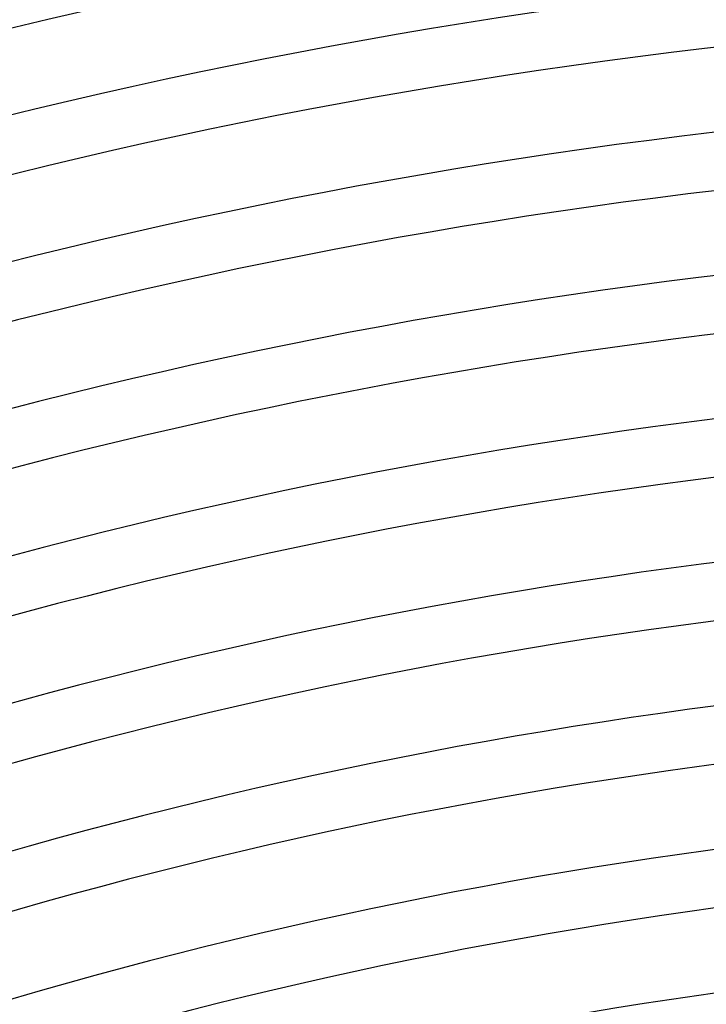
# Model space of a CAD drawing. Header units: millimetres. Extents: x -385 to 385, y -385 to 385.
# Tile 86 of 103: x -63 to -31, y 216 to 263. Entities that reach past the tile are written whole.
import ezdxf

# ---------------------------------------------------------------- set-up
doc = ezdxf.new("R2010")
doc.units = ezdxf.units.MM
doc.layers.add('THICK', color=7, linetype='Continuous')

msp = doc.modelspace()

# ---------------------------------------------------------------- linework, layer by layer
at = {"layer": 'THICK'}
for radius, start, end in [(345, 90.33212, 134.66783), (341, 90.30835, 134.69166), (337.25, 90.3398, 134.66021), (333.25, 90.21226, 134.78775), (330.5, 90.34674, 134.65328), (326.5, 90.2365, 134.76351), (323.75, 90.35395, 134.64606), (319.75, 90.25907, 134.74094), (317, 90.36152, 134.63849), (313, 90.28033, 134.71962), (310.25, 90.36937, 134.63064), (306.25, 90.30067, 134.69934), (303.5, 90.37756, 134.62245), (299.5, 90.32021, 134.6798), (296.75, 90.38615, 134.61386), (292.75, 90.33911, 134.6609), (290, 90.39515, 134.60486), (286, 90.35751, 134.6425), (283.25, 90.40455, 134.59546), (279.25, 90.37544, 134.62451), (276.5, 90.41446, 134.58555), (272.5, 90.39303, 134.60698), (269.75, 90.42483, 134.57518), (265.75, 90.41028, 134.58973), (263, 90.43572, 134.56429), (259, 90.42724, 134.57272), (256.25, 90.44717, 134.55284), (252.25, 90.44397, 134.55604), (249.5, 90.45926, 134.54069), (245.5, 90.46047, 134.53954), (242.75, 90.47204, 134.52791), (238.75, 90.47674, 134.52327), (236, 90.48556, 134.51445), (232, 90.49278, 134.50723), (229.25, 90.49989, 134.50012), (225.25, 90.50865, 134.49136), (222.5, 90.51501, 134.485), (218.5, 90.52424, 134.47577)]:
    msp.add_arc((0, 0), radius, start, end, dxfattribs=at)

doc.saveas('drawing.dxf')
